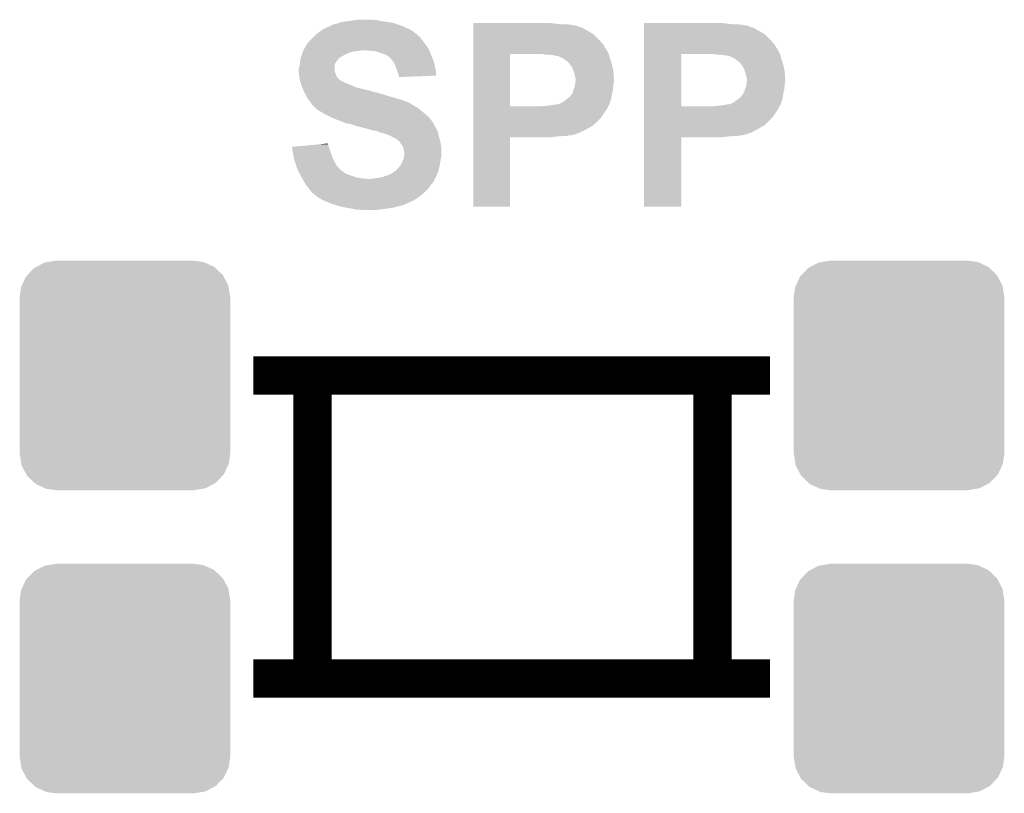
# Model space of a CAD drawing. Extents: x -1.3 to 24.2, y -3.9 to 53.4.
# Tile 29 of 51: x 8.8 to 14, y 25.9 to 30. Entities that reach past the tile are written whole.
import ezdxf

# ---------------------------------------------------------------- set-up
doc = ezdxf.new("R2010")
doc.units = 0
doc.layers.get('0').update_dxf_attribs({"linetype": 'CONTINUOUS'})
doc.layers.add('SKOLL-I_CLICK_V101_GTO', color=11, linetype='CONTINUOUS')
doc.layers.add('SKOLL-I_CLICK_V101_GTS', color=8, linetype='CONTINUOUS')

# ---------------------------------------------------------------- blocks, each defined once
blk = doc.blocks.new('CUSTOM_113')
for points in [[(-0.482522, 0.57028), (-0.47121, 0.576274), (0.480504, 0.57028), (0.474182, 0.576274)], [(-0.47121, 0.576274), (-0.427362, 0.599506), (0.474182, 0.576274), (0.424052, 0.599506)], [(-0.427362, 0.599506), (-0.408956, 0.602522), (0.424052, 0.599506), (0.417544, 0.602522)], [(-0.408956, 0.602522), (-0.36576, 0.6096), (0.417544, 0.602522), (0.36576, 0.6096)], [(-0.547174, 0.478162), (-0.525474, 0.524982), (0.548706, 0.478162), (0.5239, 0.524982)], [(-0.525474, 0.524982), (-0.517566, 0.533322), (0.5239, 0.524982), (0.51948, 0.533322)], [(-0.517566, 0.533322), (-0.482522, 0.57028), (0.51948, 0.533322), (0.480504, 0.57028)], [(-0.551722, 0.468344), (-0.547174, 0.478162), (0.550316, 0.468344), (0.548706, 0.478162)], [(-0.5588, 0.41656), (-0.551722, 0.468344), (0.5588, 0.41656), (0.550316, 0.468344)], [(-0.5588, -0.41656), (-0.5588, 0.41656), (0.5588, -0.41656), (0.5588, 0.41656)], [(-0.550314, -0.468344), (-0.5588, -0.41656), (0.551722, -0.468344), (0.5588, -0.41656)], [(-0.548706, -0.478162), (-0.550314, -0.468344), (0.547172, -0.478162), (0.551722, -0.468344)], [(-0.523898, -0.524982), (-0.548706, -0.478162), (0.525474, -0.524982), (0.547172, -0.478162)], [(-0.51948, -0.533322), (-0.523898, -0.524982), (0.517564, -0.533322), (0.525474, -0.524982)], [(-0.480502, -0.57028), (-0.51948, -0.533322), (0.482522, -0.57028), (0.517564, -0.533322)], [(-0.474182, -0.576274), (-0.480502, -0.57028), (0.471208, -0.576274), (0.482522, -0.57028)], [(-0.42405, -0.599506), (-0.474182, -0.576274), (0.427362, -0.599506), (0.471208, -0.576274)], [(-0.417544, -0.602522), (-0.42405, -0.599506), (0.408954, -0.602522), (0.427362, -0.599506)], [(-0.36576, -0.6096), (-0.417544, -0.602522), (0.36576, -0.6096), (0.408954, -0.602522)]]:
    blk.add_solid(points)

msp = doc.modelspace()

# ---------------------------------------------------------------- linework, layer by layer
at = {"layer": 'SKOLL-I_CLICK_V101_GTO', "const_width": 0.2032}
for points in [[(10.05586, 28.13558), (12.79906, 28.13558)], [(10.37082, 26.52522), (10.37082, 28.13558)], [(12.49426, 26.52522), (12.49426, 28.13558)], [(10.05586, 26.52522), (12.79906, 26.52522)]]:
    msp.add_lwpolyline(points, dxfattribs=at)
at = {"layer": 'SKOLL-I_CLICK_V101_GTO'}
for points in [[(10.490202, 30.00248), (10.502902, 30.005022), (10.816166, 30.00248), (10.809386, 30.005022)], [(10.502902, 30.005022), (10.509244, 30.007558), (10.809386, 30.005022), (10.802622, 30.007558)], [(10.509244, 30.007558), (10.515602, 30.0101), (10.802622, 30.007558), (10.787374, 30.0101)], [(10.515602, 30.0101), (10.54354, 30.01518), (10.787374, 30.0101), (10.7569, 30.01518)], [(10.54354, 30.01518), (10.56005, 30.01772), (10.7569, 30.01518), (10.734042, 30.01772)], [(10.56005, 30.01772), (10.57656, 30.02026), (10.734042, 30.01772), (10.725154, 30.02026)], [(10.57656, 30.02026), (10.59434, 30.0228), (10.725154, 30.02026), (10.716264, 30.0228)], [(10.59434, 30.0228), (10.612122, 30.02534), (10.698482, 30.0228), (10.683238, 30.02534)], [(11.22428, 30.00248), (11.224282, 30.00756), (11.67384, 30.00248), (11.63574, 30.00756)], [(12.13106, 30.00248), (12.131062, 30.00756), (12.58316, 30.00248), (12.54506, 30.00756)], [(10.386062, 29.94406), (10.405654, 29.9593), (10.929616, 29.94406), (10.9093, 29.9593)], [(10.405654, 29.9593), (10.40892, 29.96184), (10.9093, 29.9593), (10.905744, 29.96184)], [(10.40892, 29.96184), (10.424156, 29.971998), (10.905744, 29.96184), (10.891522, 29.971998)], [(10.424156, 29.971998), (10.43178, 29.97708), (10.891522, 29.971998), (10.880088, 29.97708)], [(10.43178, 29.97708), (10.459724, 29.98978), (10.880088, 29.97708), (10.851514, 29.98978)], [(10.459724, 29.98978), (10.462266, 29.989786), (10.851514, 29.98978), (10.8515, 29.989786)], [(10.462266, 29.989786), (10.4648, 29.99232), (10.8515, 29.989786), (10.845798, 29.99232)], [(10.4648, 29.99232), (10.464804, 29.992322), (10.845798, 29.99232), (10.845794, 29.992322)], [(10.464804, 29.992322), (10.474962, 29.9974), (10.845794, 29.992322), (10.83056, 29.9974)], [(10.474962, 29.9974), (10.482582, 29.99994), (10.83056, 29.9974), (10.82294, 29.99994)], [(10.482582, 29.99994), (10.490202, 30.00248), (10.82294, 29.99994), (10.816166, 30.00248)], [(11.22428, 29.99994), (11.22428, 30.00248), (11.714478, 29.99994), (11.67384, 30.00248)], [(11.22428, 29.9974), (11.22428, 29.99994), (11.7475, 29.9974), (11.72972, 29.99994)], [(11.22428, 29.99486), (11.22428, 29.9974), (11.76274, 29.99486), (11.7475, 29.9974)], [(11.22428, 29.99232), (11.22428, 29.99486), (11.772902, 29.99232), (11.76274, 29.99486)], [(11.22428, 29.992314), (11.22428, 29.99232), (11.775446, 29.992314), (11.772902, 29.99232)], [(11.22428, 29.98978), (11.22428, 29.992314), (11.777986, 29.98978), (11.775446, 29.992314)], [(11.22428, 29.989778), (11.22428, 29.98978), (11.780522, 29.989778), (11.777986, 29.98978)], [(11.22428, 29.98216), (11.22428, 29.989778), (11.803382, 29.98216), (11.780522, 29.989778)], [(11.22428, 29.972), (11.22428, 29.98216), (11.82116, 29.972), (11.803382, 29.98216)], [(11.22428, 29.9593), (11.22428, 29.972), (11.84402, 29.9593), (11.82116, 29.972)], [(11.22428, 29.944058), (11.22428, 29.9593), (11.866882, 29.944058), (11.84402, 29.9593)], [(12.13106, 29.99994), (12.13106, 30.00248), (12.623798, 29.99994), (12.58316, 30.00248)], [(12.13106, 29.9974), (12.13106, 29.99994), (12.656818, 29.9974), (12.63904, 29.99994)], [(12.13106, 29.992318), (12.13106, 29.9974), (12.682222, 29.992318), (12.656818, 29.9974)], [(12.13106, 29.98978), (12.13106, 29.992318), (12.687304, 29.98978), (12.682222, 29.992318)], [(12.13106, 29.989778), (12.13106, 29.98978), (12.689844, 29.989778), (12.687304, 29.98978)], [(12.13106, 29.987238), (12.13106, 29.989778), (12.694922, 29.987238), (12.689844, 29.989778)], [(12.13106, 29.98216), (12.13106, 29.987238), (12.712702, 29.98216), (12.694922, 29.987238)], [(12.13106, 29.972), (12.13106, 29.98216), (12.73048, 29.972), (12.712702, 29.98216)], [(12.13106, 29.9593), (12.13106, 29.972), (12.75334, 29.9593), (12.73048, 29.972)], [(12.13106, 29.944058), (12.13106, 29.9593), (12.776202, 29.944058), (12.75334, 29.9593)], [(10.340346, 29.895806), (10.345418, 29.90088), (10.96924, 29.895806), (10.96518, 29.90088)], [(10.345418, 29.90088), (10.34796, 29.903422), (10.96518, 29.90088), (10.963274, 29.903422)], [(10.34796, 29.903422), (10.355582, 29.91358), (10.963274, 29.903422), (10.955656, 29.91358)], [(10.355582, 29.91358), (10.37336, 29.931358), (10.955656, 29.91358), (10.94232, 29.931358)], [(10.37336, 29.931358), (10.37844, 29.936438), (10.94232, 29.931358), (10.93724, 29.936438)], [(10.37844, 29.936438), (10.38098, 29.938978), (10.93724, 29.936438), (10.932166, 29.938978)], [(10.38098, 29.938978), (10.386056, 29.944054), (10.932166, 29.938978), (10.929622, 29.944054)], [(10.386056, 29.944054), (10.386062, 29.94406), (10.929622, 29.944054), (10.929616, 29.94406)], [(11.224278, 29.8958), (11.22428, 29.9212), (11.9126, 29.8958), (11.88974, 29.9212)], [(11.22428, 29.9212), (11.22428, 29.944058), (11.88974, 29.9212), (11.866882, 29.944058)], [(12.131058, 29.8958), (12.13106, 29.9212), (12.82192, 29.8958), (12.79906, 29.9212)], [(12.13106, 29.9212), (12.13106, 29.944058), (12.79906, 29.9212), (12.776202, 29.944058)], [(10.31697, 29.84754), (10.320018, 29.855158), (10.55878, 29.84754), (10.581638, 29.855158)], [(10.320018, 29.855158), (10.32205, 29.86024), (10.581638, 29.855158), (10.62228, 29.86024)], [(10.32205, 29.86024), (10.323066, 29.86278), (10.62228, 29.86024), (10.637518, 29.86278)], [(10.323066, 29.86278), (10.3251, 29.867862), (10.99058, 29.86278), (10.98804, 29.867862)], [(10.3251, 29.867862), (10.328144, 29.872938), (10.98804, 29.867862), (10.9855, 29.872938)], [(10.328144, 29.872938), (10.337288, 29.88818), (10.9855, 29.872938), (10.97534, 29.88818)], [(10.337288, 29.88818), (10.34034, 29.893264), (10.97534, 29.88818), (10.971274, 29.893264)], [(10.34034, 29.893264), (10.340346, 29.895806), (10.971274, 29.893264), (10.96924, 29.895806)], [(10.6807, 29.86024), (10.650222, 29.86278), (10.99185, 29.86024), (10.99058, 29.86278)], [(10.706098, 29.8577), (10.6807, 29.86024), (10.99312, 29.8577), (10.99185, 29.86024)], [(10.72642, 29.85008), (10.706098, 29.8577), (10.995978, 29.85008), (10.99312, 29.8577)], [(10.7442, 29.845002), (10.72642, 29.85008), (10.997882, 29.845002), (10.995978, 29.85008)], [(11.224278, 29.893256), (11.224278, 29.8958), (11.915142, 29.893256), (11.9126, 29.8958)], [(11.224278, 29.883098), (11.224278, 29.893256), (11.920222, 29.883098), (11.915142, 29.893256)], [(11.224278, 29.867858), (11.224278, 29.883098), (11.93038, 29.867858), (11.920222, 29.883098)], [(11.224278, 29.857702), (11.224278, 29.867858), (11.93546, 29.857702), (11.93038, 29.867858)], [(11.224278, 29.845), (11.224278, 29.857702), (11.943082, 29.845), (11.93546, 29.857702)], [(12.131058, 29.893256), (12.131058, 29.8958), (12.824462, 29.893256), (12.82192, 29.8958)], [(12.131058, 29.883098), (12.131058, 29.893256), (12.829542, 29.883098), (12.824462, 29.893256)], [(12.131058, 29.867858), (12.131058, 29.883098), (12.8397, 29.867858), (12.829542, 29.883098)], [(12.131058, 29.857702), (12.131058, 29.867858), (12.84478, 29.857702), (12.8397, 29.867858)], [(12.131058, 29.845), (12.131058, 29.857702), (12.852402, 29.845), (12.84478, 29.857702)], [(10.304052, 29.791658), (10.30478, 29.79674), (10.490198, 29.791658), (10.494008, 29.79674)], [(10.30478, 29.79674), (10.305344, 29.80182), (10.494008, 29.79674), (10.49782, 29.80182)], [(10.305344, 29.80182), (10.307038, 29.81706), (10.49782, 29.80182), (10.50798, 29.81706)], [(10.307038, 29.81706), (10.307322, 29.819602), (10.50798, 29.81706), (10.510522, 29.819602)], [(10.307322, 29.819602), (10.309012, 29.824674), (10.510522, 29.819602), (10.515594, 29.824674)], [(10.309012, 29.824674), (10.309014, 29.82468), (10.515594, 29.824674), (10.518136, 29.82468)], [(10.309014, 29.82468), (10.313246, 29.83738), (10.518136, 29.82468), (10.538462, 29.83738)], [(10.313246, 29.83738), (10.31494, 29.84246), (10.538462, 29.83738), (10.54862, 29.84246)], [(10.31494, 29.84246), (10.31697, 29.84754), (10.54862, 29.84246), (10.55878, 29.84754)], [(10.7569, 29.83992), (10.7442, 29.845002), (10.999788, 29.83992), (10.997882, 29.845002)], [(10.76198, 29.83738), (10.7569, 29.83992), (11.00074, 29.83738), (10.999788, 29.83992)], [(10.767056, 29.834842), (10.76198, 29.83738), (11.001828, 29.834842), (11.00074, 29.83738)], [(10.772134, 29.829766), (10.767056, 29.834842), (11.004004, 29.829766), (11.001828, 29.834842)], [(10.774674, 29.82976), (10.772134, 29.829766), (11.004006, 29.82976), (11.004004, 29.829766)], [(10.78484, 29.8196), (10.774674, 29.82976), (11.00836, 29.8196), (11.004006, 29.82976)], [(10.789918, 29.814522), (10.78484, 29.8196), (11.010266, 29.814522), (11.00836, 29.8196)], [(10.800806, 29.799278), (10.789918, 29.814522), (11.01598, 29.799278), (11.010266, 29.814522)], [(10.802618, 29.79674), (10.800806, 29.799278), (11.016544, 29.79674), (11.01598, 29.799278)], [(10.81024, 29.7815), (10.802618, 29.79674), (11.019932, 29.7815), (11.016544, 29.79674)], [(11.224272, 29.565622), (11.224278, 29.84244), (11.41984, 29.565622), (11.419842, 29.84244)], [(11.224278, 29.84246), (11.224278, 29.845), (11.943776, 29.84246), (11.943082, 29.845)], [(11.224278, 29.84244), (11.224278, 29.84246), (11.419842, 29.84244), (11.56716, 29.84246)], [(11.605262, 29.83992), (11.592562, 29.84246), (11.944468, 29.83992), (11.943776, 29.84246)], [(11.638282, 29.83738), (11.625582, 29.83992), (11.94516, 29.83738), (11.944468, 29.83992)], [(11.648444, 29.837378), (11.638282, 29.83738), (11.945162, 29.837378), (11.94516, 29.83738)], [(11.653524, 29.83484), (11.648444, 29.837378), (11.945854, 29.83484), (11.945162, 29.837378)], [(11.673842, 29.832298), (11.65606, 29.83484), (11.946546, 29.832298), (11.945854, 29.83484)], [(11.68908, 29.82468), (11.673842, 29.832298), (11.948624, 29.82468), (11.946546, 29.832298)], [(11.70178, 29.819598), (11.68908, 29.82468), (11.950008, 29.819598), (11.948624, 29.82468)], [(11.704954, 29.81706), (11.70178, 29.819598), (11.9507, 29.81706), (11.950008, 29.819598)], [(11.71448, 29.80944), (11.704954, 29.81706), (11.95324, 29.80944), (11.9507, 29.81706)], [(11.722102, 29.804358), (11.71448, 29.80944), (11.954934, 29.804358), (11.95324, 29.80944)], [(11.734802, 29.791658), (11.722102, 29.804358), (11.959168, 29.791658), (11.954934, 29.804358)], [(12.131052, 29.565622), (12.131058, 29.84244), (12.32916, 29.565622), (12.329162, 29.84244)], [(12.131058, 29.84246), (12.131058, 29.845), (12.853096, 29.84246), (12.852402, 29.845)], [(12.131058, 29.84244), (12.131058, 29.84246), (12.329162, 29.84244), (12.47648, 29.84246)], [(12.514582, 29.83992), (12.501882, 29.84246), (12.853788, 29.83992), (12.853096, 29.84246)], [(12.547602, 29.83738), (12.534902, 29.83992), (12.85448, 29.83738), (12.853788, 29.83992)], [(12.557764, 29.837378), (12.547602, 29.83738), (12.854482, 29.837378), (12.85448, 29.83738)], [(12.562844, 29.83484), (12.557764, 29.837378), (12.855174, 29.83484), (12.854482, 29.837378)], [(12.583162, 29.832298), (12.56538, 29.83484), (12.855866, 29.832298), (12.855174, 29.83484)], [(12.5984, 29.82468), (12.583162, 29.832298), (12.857944, 29.82468), (12.855866, 29.832298)], [(12.6111, 29.819598), (12.5984, 29.82468), (12.859328, 29.819598), (12.857944, 29.82468)], [(12.614274, 29.81706), (12.6111, 29.819598), (12.86002, 29.81706), (12.859328, 29.819598)], [(12.6238, 29.80944), (12.614274, 29.81706), (12.86256, 29.80944), (12.86002, 29.81706)], [(12.631422, 29.804358), (12.6238, 29.80944), (12.864254, 29.804358), (12.86256, 29.80944)], [(12.644122, 29.791658), (12.631422, 29.804358), (12.868488, 29.791658), (12.864254, 29.804358)], [(10.29716, 29.753562), (10.297162, 29.766264), (10.487662, 29.753562), (10.487662, 29.766264)], [(10.297162, 29.753558), (10.29716, 29.753562), (10.487662, 29.753558), (10.487662, 29.753562)], [(10.297162, 29.766264), (10.302236, 29.778958), (10.487662, 29.766264), (10.48766, 29.778958)], [(10.298008, 29.74594), (10.297162, 29.753558), (10.4902, 29.74594), (10.487662, 29.753558)], [(10.299136, 29.735778), (10.298008, 29.74594), (10.495282, 29.735778), (10.4902, 29.74594)], [(10.302236, 29.778958), (10.30224, 29.778964), (10.48766, 29.778958), (10.48766, 29.778964)], [(10.30224, 29.778964), (10.304052, 29.791658), (10.48766, 29.778964), (10.490198, 29.791658)], [(10.81786, 29.76118), (10.81024, 29.7815), (11.024448, 29.76118), (11.019932, 29.7815)], [(10.820402, 29.753558), (10.81786, 29.76118), (11.02614, 29.753558), (11.024448, 29.76118)], [(10.82294, 29.745938), (10.820402, 29.753558), (11.026132, 29.745938), (11.02614, 29.753558)], [(10.82802, 29.73324), (10.82294, 29.745938), (11.026122, 29.73324), (11.026132, 29.745938)], [(11.738866, 29.786578), (11.734802, 29.791658), (11.96086, 29.786578), (11.959168, 29.791658)], [(11.744962, 29.778958), (11.738866, 29.786578), (11.962386, 29.778958), (11.96086, 29.786578)], [(11.75258, 29.763718), (11.744962, 29.778958), (11.965434, 29.763718), (11.962386, 29.778958)], [(11.75766, 29.74848), (11.75258, 29.763718), (11.96848, 29.74848), (11.965434, 29.763718)], [(11.76274, 29.733238), (11.75766, 29.74848), (11.969434, 29.733238), (11.96848, 29.74848)], [(12.648186, 29.786578), (12.644122, 29.791658), (12.87018, 29.786578), (12.868488, 29.791658)], [(12.654282, 29.778958), (12.648186, 29.786578), (12.871706, 29.778958), (12.87018, 29.786578)], [(12.6619, 29.763718), (12.654282, 29.778958), (12.874754, 29.763718), (12.871706, 29.778958)], [(12.66698, 29.74848), (12.6619, 29.763718), (12.8778, 29.74848), (12.874754, 29.763718)], [(12.67206, 29.733238), (12.66698, 29.74848), (12.878754, 29.733238), (12.8778, 29.74848)], [(10.2997, 29.7307), (10.299136, 29.735778), (10.496552, 29.7307), (10.495282, 29.735778)], [(10.300336, 29.725616), (10.2997, 29.7307), (10.497822, 29.725616), (10.496552, 29.7307)], [(10.301606, 29.71546), (10.300336, 29.725616), (10.505442, 29.71546), (10.497822, 29.725616)], [(10.30224, 29.710382), (10.301606, 29.71546), (10.51052, 29.710382), (10.505442, 29.71546)], [(10.303692, 29.7053), (10.30224, 29.710382), (10.5156, 29.7053), (10.51052, 29.710382)], [(10.305144, 29.70022), (10.303692, 29.7053), (10.523222, 29.70022), (10.5156, 29.7053)], [(10.30587, 29.69768), (10.305144, 29.70022), (10.528302, 29.69768), (10.523222, 29.70022)], [(10.306596, 29.695136), (10.30587, 29.69768), (10.535922, 29.695136), (10.528302, 29.69768)], [(10.308046, 29.690058), (10.306596, 29.695136), (10.541006, 29.690058), (10.535922, 29.695136)], [(10.829714, 29.72816), (10.82802, 29.73324), (11.026118, 29.72816), (11.026122, 29.73324)], [(10.830558, 29.725622), (10.829714, 29.72816), (10.960794, 29.725622), (11.026118, 29.72816)], [(10.83056, 29.720562), (10.830558, 29.725622), (10.83056, 29.720562), (10.960794, 29.725622)], [(11.765282, 29.72054), (11.76274, 29.733238), (11.970228, 29.72054), (11.969434, 29.733238)], [(11.76528, 29.687518), (11.766126, 29.692598), (11.969326, 29.687518), (11.971018, 29.692598)], [(11.76782, 29.712916), (11.765282, 29.72054), (11.970704, 29.712916), (11.970228, 29.72054)], [(11.766126, 29.692598), (11.76782, 29.702758), (11.971018, 29.692598), (11.971018, 29.702758)], [(11.76782, 29.707842), (11.76782, 29.712916), (11.97102, 29.707842), (11.970704, 29.712916)], [(11.76782, 29.702758), (11.76782, 29.707842), (11.971018, 29.702758), (11.97102, 29.707842)], [(12.674602, 29.72054), (12.67206, 29.733238), (12.879548, 29.72054), (12.878754, 29.733238)], [(12.6746, 29.687518), (12.675446, 29.692598), (12.878646, 29.687518), (12.880338, 29.692598)], [(12.67714, 29.712916), (12.674602, 29.72054), (12.880024, 29.712916), (12.879548, 29.72054)], [(12.675446, 29.692598), (12.67714, 29.702758), (12.880338, 29.692598), (12.880338, 29.702758)], [(12.67714, 29.707842), (12.67714, 29.712916), (12.88034, 29.707842), (12.880024, 29.712916)], [(12.67714, 29.702758), (12.67714, 29.707842), (12.880338, 29.702758), (12.88034, 29.707842)], [(10.308772, 29.687518), (10.308046, 29.690058), (10.551162, 29.687518), (10.541006, 29.690058)], [(10.311674, 29.67736), (10.308772, 29.687518), (10.57656, 29.67736), (10.551162, 29.687518)], [(10.312398, 29.67482), (10.311674, 29.67736), (10.581642, 29.67482), (10.57656, 29.67736)], [(10.314576, 29.66974), (10.312398, 29.67482), (10.591802, 29.66974), (10.581642, 29.67482)], [(10.316752, 29.664662), (10.314576, 29.66974), (10.60704, 29.664662), (10.591802, 29.66974)], [(10.321108, 29.6545), (10.316752, 29.664662), (10.64768, 29.6545), (10.60704, 29.664662)], [(10.323286, 29.64942), (10.321108, 29.6545), (10.670538, 29.64942), (10.64768, 29.6545)], [(10.326552, 29.6418), (10.323286, 29.64942), (10.69594, 29.6418), (10.670538, 29.64942)], [(10.32764, 29.63926), (10.326552, 29.6418), (10.703564, 29.63926), (10.69594, 29.6418)], [(10.32764, 29.639258), (10.32764, 29.63926), (10.70865, 29.639258), (10.708642, 29.63926)], [(10.329026, 29.636718), (10.32764, 29.639258), (10.718802, 29.636718), (10.70865, 29.639258)], [(11.750032, 29.63164), (11.75258, 29.639262), (11.96086, 29.63164), (11.962552, 29.639262)], [(11.75258, 29.639262), (11.75512, 29.649418), (11.962552, 29.639262), (11.96481, 29.649418)], [(11.75512, 29.649418), (11.757152, 29.654502), (11.96481, 29.649418), (11.96594, 29.654502)], [(11.757152, 29.654502), (11.765278, 29.674816), (11.96594, 29.654502), (11.968478, 29.674816)], [(11.765278, 29.684976), (11.76528, 29.687518), (11.96848, 29.684976), (11.969326, 29.687518)], [(11.765278, 29.67482), (11.765278, 29.684976), (11.96848, 29.67482), (11.96848, 29.684976)], [(11.765278, 29.674816), (11.765278, 29.67482), (11.968478, 29.674816), (11.96848, 29.67482)], [(12.656818, 29.63164), (12.661898, 29.639256), (12.87018, 29.63164), (12.871872, 29.639256)], [(12.661898, 29.639256), (12.66444, 29.649418), (12.871872, 29.639256), (12.87413, 29.649418)], [(12.66444, 29.649418), (12.666472, 29.654502), (12.87413, 29.649418), (12.87526, 29.654502)], [(12.666472, 29.654502), (12.674598, 29.674816), (12.87526, 29.654502), (12.877798, 29.674816)], [(12.674598, 29.684976), (12.6746, 29.687518), (12.8778, 29.684976), (12.878646, 29.687518)], [(12.674598, 29.67482), (12.674598, 29.684976), (12.8778, 29.67482), (12.8778, 29.684976)], [(12.674598, 29.674816), (12.674598, 29.67482), (12.877798, 29.674816), (12.8778, 29.67482)], [(10.331796, 29.63164), (10.329026, 29.636718), (10.731502, 29.63164), (10.718802, 29.636718)], [(10.333184, 29.629098), (10.331796, 29.63164), (10.7442, 29.629098), (10.731502, 29.63164)], [(10.335954, 29.62402), (10.333184, 29.629098), (10.75944, 29.62402), (10.7442, 29.629098)], [(10.338724, 29.61894), (10.335954, 29.62402), (10.77722, 29.61894), (10.75944, 29.62402)], [(10.34288, 29.61132), (10.338724, 29.61894), (10.801986, 29.61132), (10.77722, 29.61894)], [(10.344404, 29.60878), (10.34288, 29.61132), (10.81024, 29.60878), (10.801986, 29.61132)], [(10.350498, 29.598622), (10.344404, 29.60878), (10.8458, 29.598622), (10.81024, 29.60878)], [(10.360026, 29.58592), (10.350498, 29.598622), (10.87882, 29.58592), (10.8458, 29.598622)], [(11.689076, 29.58084), (11.70432, 29.591), (11.948922, 29.58084), (11.95197, 29.591)], [(11.70432, 29.591), (11.72125, 29.603698), (11.95197, 29.591), (11.95578, 29.603698)], [(11.72125, 29.603698), (11.72464, 29.60624), (11.95578, 29.603698), (11.956242, 29.60624)], [(11.72464, 29.60624), (11.737338, 29.616398), (11.956242, 29.60624), (11.958088, 29.616398)], [(11.737338, 29.616398), (11.744956, 29.626554), (11.958088, 29.616398), (11.959934, 29.626554)], [(11.744956, 29.626554), (11.74496, 29.629086), (11.959934, 29.626554), (11.960394, 29.629086)], [(11.74496, 29.629086), (11.750032, 29.631638), (11.960394, 29.629086), (11.960858, 29.631638)], [(11.750032, 29.631638), (11.750032, 29.63164), (11.960858, 29.631638), (11.96086, 29.63164)], [(12.598396, 29.58084), (12.61364, 29.591), (12.858242, 29.58084), (12.86129, 29.591)], [(12.61364, 29.591), (12.63057, 29.603698), (12.86129, 29.591), (12.8651, 29.603698)], [(12.63057, 29.603698), (12.63396, 29.60624), (12.8651, 29.603698), (12.865562, 29.60624)], [(12.63396, 29.60624), (12.646658, 29.616398), (12.865562, 29.60624), (12.867408, 29.616398)], [(12.646658, 29.616398), (12.654276, 29.626554), (12.867408, 29.616398), (12.869254, 29.626554)], [(12.654276, 29.626554), (12.65428, 29.629094), (12.869254, 29.626554), (12.869716, 29.629094)], [(12.65428, 29.629094), (12.656818, 29.631638), (12.869716, 29.629094), (12.870178, 29.631638)], [(12.656818, 29.631638), (12.656818, 29.63164), (12.870178, 29.631638), (12.87018, 29.63164)], [(10.365742, 29.5783), (10.360026, 29.58592), (10.894058, 29.5783), (10.87882, 29.58592)], [(10.371458, 29.57068), (10.365742, 29.5783), (10.906764, 29.57068), (10.894058, 29.5783)], [(10.371474, 29.570658), (10.371458, 29.57068), (10.9093, 29.570658), (10.906764, 29.57068)], [(10.37336, 29.568142), (10.371474, 29.570658), (10.909314, 29.568142), (10.9093, 29.570658)], [(10.373368, 29.568134), (10.37336, 29.568142), (10.909314, 29.568134), (10.909314, 29.568142)], [(10.37844, 29.563062), (10.373368, 29.568134), (10.919456, 29.563062), (10.909314, 29.568134)], [(10.378444, 29.56306), (10.37844, 29.563062), (10.919458, 29.56306), (10.919456, 29.563062)], [(10.383514, 29.560522), (10.378444, 29.56306), (10.92369, 29.560522), (10.919458, 29.56306)], [(10.386058, 29.555444), (10.383514, 29.560522), (10.932154, 29.555444), (10.92369, 29.560522)], [(10.386064, 29.55544), (10.386058, 29.555444), (10.93216, 29.55544), (10.932154, 29.555444)], [(10.398762, 29.54528), (10.386064, 29.55544), (10.944352, 29.54528), (10.93216, 29.55544)], [(10.416542, 29.535118), (10.398762, 29.54528), (10.956548, 29.535118), (10.944352, 29.54528)], [(10.42416, 29.53004), (10.416542, 29.535118), (10.96264, 29.53004), (10.956548, 29.535118)], [(11.22427, 29.555434), (11.224272, 29.5656), (11.93546, 29.555434), (11.941106, 29.5656)], [(11.22427, 29.552894), (11.22427, 29.555434), (11.935456, 29.552894), (11.93546, 29.555434)], [(11.22427, 29.54528), (11.22427, 29.552894), (11.93038, 29.54528), (11.935456, 29.552894)], [(11.22427, 29.53512), (11.22427, 29.54528), (11.92276, 29.53512), (11.93038, 29.54528)], [(11.22427, 29.504638), (11.22427, 29.53512), (11.902438, 29.504638), (11.92276, 29.53512)], [(11.224272, 29.5656), (11.224272, 29.565622), (11.590022, 29.5656), (11.41984, 29.565622)], [(11.590022, 29.5656), (11.640818, 29.57068), (11.941106, 29.5656), (11.943928, 29.57068)], [(11.640818, 29.57068), (11.663678, 29.57576), (11.943928, 29.57068), (11.94675, 29.57576)], [(11.673836, 29.57576), (11.68145, 29.578298), (11.94675, 29.57576), (11.94816, 29.578298)], [(11.68145, 29.578298), (11.681456, 29.5783), (11.94816, 29.578298), (11.94816, 29.5783)], [(11.681456, 29.5783), (11.683994, 29.580834), (11.94816, 29.5783), (11.94892, 29.580834)], [(11.683994, 29.580834), (11.689076, 29.58084), (11.94892, 29.580834), (11.948922, 29.58084)], [(12.13105, 29.555434), (12.131052, 29.5656), (12.84478, 29.555434), (12.850426, 29.5656)], [(12.13105, 29.552894), (12.13105, 29.555434), (12.844776, 29.552894), (12.84478, 29.555434)], [(12.13105, 29.54528), (12.13105, 29.552894), (12.8397, 29.54528), (12.844776, 29.552894)], [(12.13105, 29.53512), (12.13105, 29.54528), (12.83208, 29.53512), (12.8397, 29.54528)], [(12.13105, 29.504638), (12.13105, 29.53512), (12.811758, 29.504638), (12.83208, 29.53512)], [(12.131052, 29.5656), (12.131052, 29.565622), (12.499342, 29.5656), (12.32916, 29.565622)], [(12.499342, 29.5656), (12.550138, 29.57068), (12.850426, 29.5656), (12.853248, 29.57068)], [(12.550138, 29.57068), (12.572998, 29.57576), (12.853248, 29.57068), (12.85607, 29.57576)], [(12.583156, 29.57576), (12.59077, 29.578298), (12.85607, 29.57576), (12.85748, 29.578298)], [(12.59077, 29.578298), (12.590776, 29.5783), (12.85748, 29.578298), (12.85748, 29.5783)], [(12.590776, 29.5783), (12.593314, 29.580834), (12.85748, 29.5783), (12.85824, 29.580834)], [(12.593314, 29.580834), (12.598396, 29.58084), (12.85824, 29.580834), (12.858242, 29.58084)], [(10.431778, 29.524962), (10.42416, 29.53004), (10.968444, 29.524962), (10.96264, 29.53004)], [(10.44956, 29.51734), (10.431778, 29.524962), (10.977156, 29.51734), (10.968444, 29.524962)], [(10.45972, 29.51226), (10.44956, 29.51734), (10.982962, 29.51226), (10.977156, 29.51734)], [(10.48512, 29.49956), (10.45972, 29.51226), (10.994076, 29.49956), (10.982962, 29.51226)], [(10.506452, 29.491942), (10.48512, 29.49956), (11.00074, 29.491942), (10.994076, 29.49956)], [(10.52068, 29.48686), (10.506452, 29.491942), (11.004552, 29.48686), (11.00074, 29.491942)], [(10.538462, 29.47924), (10.52068, 29.48686), (11.010264, 29.47924), (11.004552, 29.48686)], [(11.224268, 29.47416), (11.22427, 29.504638), (11.87196, 29.47416), (11.902438, 29.504638)], [(12.131048, 29.47416), (12.13105, 29.504638), (12.78128, 29.47416), (12.811758, 29.504638)], [(10.553698, 29.474162), (10.538462, 29.47924), (11.014072, 29.474162), (11.010264, 29.47924)], [(10.571476, 29.47162), (10.553698, 29.474162), (11.015978, 29.47162), (11.014072, 29.474162)], [(10.571488, 29.471616), (10.571476, 29.47162), (11.01598, 29.471616), (11.015978, 29.47162)], [(10.58418, 29.46654), (10.571488, 29.471616), (11.015984, 29.46654), (11.01598, 29.471616)], [(10.5842, 29.466534), (10.58418, 29.46654), (11.015984, 29.466534), (11.015984, 29.46654)], [(10.591802, 29.464), (10.5842, 29.466534), (11.017674, 29.464), (11.015984, 29.466534)], [(10.601958, 29.461462), (10.591802, 29.464), (11.019368, 29.461462), (11.017674, 29.464)], [(10.607036, 29.458922), (10.601958, 29.461462), (11.02106, 29.458922), (11.019368, 29.461462)], [(10.609578, 29.45892), (10.607036, 29.458922), (11.021062, 29.45892), (11.02106, 29.458922)], [(10.65022, 29.44876), (10.609578, 29.45892), (11.027156, 29.44876), (11.021062, 29.45892)], [(10.659118, 29.446218), (10.65022, 29.44876), (11.02868, 29.446218), (11.027156, 29.44876)], [(10.685778, 29.4386), (10.659118, 29.446218), (11.031946, 29.4386), (11.02868, 29.446218)], [(10.70102, 29.43606), (10.685778, 29.4386), (11.033034, 29.43606), (11.031946, 29.4386)], [(10.713718, 29.43352), (10.70102, 29.43606), (11.034122, 29.43352), (11.033034, 29.43606)], [(10.723878, 29.42844), (10.713718, 29.43352), (11.0363, 29.42844), (11.034122, 29.43352)], [(11.224268, 29.45892), (11.224268, 29.47416), (11.854174, 29.45892), (11.87196, 29.47416)], [(11.224268, 29.458914), (11.224268, 29.45892), (11.849094, 29.458914), (11.854174, 29.45892)], [(11.224268, 29.453838), (11.224268, 29.458914), (11.844016, 29.453838), (11.849094, 29.458914)], [(11.224268, 29.44876), (11.224268, 29.453838), (11.833862, 29.44876), (11.844016, 29.453838)], [(11.224268, 29.44114), (11.224268, 29.44876), (11.82116, 29.44114), (11.833862, 29.44876)], [(11.224268, 29.4259), (11.224268, 29.44114), (11.79068, 29.4259), (11.82116, 29.44114)], [(12.131048, 29.45892), (12.131048, 29.47416), (12.763494, 29.45892), (12.78128, 29.47416)], [(12.131048, 29.458914), (12.131048, 29.45892), (12.758414, 29.458914), (12.763494, 29.45892)], [(12.131048, 29.453838), (12.131048, 29.458914), (12.753336, 29.453838), (12.758414, 29.458914)], [(12.131048, 29.44876), (12.131048, 29.453838), (12.743182, 29.44876), (12.753336, 29.453838)], [(12.131048, 29.44114), (12.131048, 29.44876), (12.73048, 29.44114), (12.743182, 29.44876)], [(12.131048, 29.4259), (12.131048, 29.44114), (12.7, 29.4259), (12.73048, 29.44114)], [(10.723886, 29.428438), (10.723878, 29.42844), (11.0363, 29.428438), (11.0363, 29.42844)], [(10.73404, 29.425898), (10.723886, 29.428438), (11.036866, 29.425898), (11.0363, 29.428438)], [(10.749282, 29.42082), (10.73404, 29.425898), (11.037994, 29.42082), (11.036866, 29.425898)], [(10.759438, 29.418282), (10.749282, 29.42082), (11.038558, 29.418282), (11.037994, 29.42082)], [(10.764516, 29.415742), (10.759438, 29.418282), (11.039122, 29.415742), (11.038558, 29.418282)], [(10.767056, 29.41574), (10.764516, 29.415742), (11.039124, 29.41574), (11.039122, 29.415742)], [(10.784838, 29.40812), (10.767056, 29.41574), (11.040816, 29.40812), (11.039124, 29.41574)], [(10.789068, 29.405582), (10.784838, 29.40812), (11.04138, 29.405582), (11.040816, 29.40812)], [(10.797538, 29.4005), (10.789068, 29.405582), (11.042906, 29.4005), (11.04138, 29.405582)], [(10.81024, 29.39542), (10.797538, 29.4005), (11.04443, 29.39542), (11.042906, 29.4005)], [(10.8204, 29.3878), (10.81024, 29.39542), (11.046716, 29.3878), (11.04443, 29.39542)], [(10.82802, 29.38272), (10.8204, 29.3878), (11.04824, 29.38272), (11.046716, 29.3878)], [(10.83056, 29.38018), (10.82802, 29.38272), (11.049, 29.38018), (11.04824, 29.38272)], [(10.835634, 29.375106), (10.83056, 29.38018), (11.049846, 29.375106), (11.049, 29.38018)], [(11.22426, 29.032222), (11.224268, 29.400478), (11.419818, 29.032222), (11.41984, 29.400478)], [(11.224268, 29.418282), (11.224268, 29.4259), (11.770362, 29.418282), (11.79068, 29.4259)], [(11.224268, 29.4132), (11.224268, 29.418282), (11.752578, 29.4132), (11.770362, 29.418282)], [(11.224268, 29.413198), (11.224268, 29.4132), (11.750036, 29.413198), (11.752578, 29.4132)], [(11.224268, 29.41066), (11.224268, 29.413198), (11.744956, 29.41066), (11.750036, 29.413198)], [(11.224268, 29.40812), (11.224268, 29.41066), (11.722098, 29.40812), (11.732258, 29.41066)], [(11.224268, 29.40558), (11.224268, 29.40812), (11.686538, 29.40558), (11.699238, 29.40812)], [(11.224268, 29.4005), (11.224268, 29.40558), (11.635738, 29.4005), (11.6713, 29.40558)], [(11.224268, 29.400478), (11.224268, 29.4005), (11.41984, 29.400478), (11.635738, 29.4005)], [(12.13104, 29.032222), (12.131048, 29.400478), (12.329138, 29.032222), (12.32916, 29.400478)], [(12.131048, 29.418282), (12.131048, 29.4259), (12.679682, 29.418282), (12.7, 29.4259)], [(12.131048, 29.4132), (12.131048, 29.418282), (12.661898, 29.4132), (12.679682, 29.418282)], [(12.131048, 29.413194), (12.131048, 29.4132), (12.656814, 29.413194), (12.661898, 29.4132)], [(12.131048, 29.41066), (12.131048, 29.413194), (12.654274, 29.41066), (12.656814, 29.413194)], [(12.131048, 29.40812), (12.131048, 29.41066), (12.631418, 29.40812), (12.641578, 29.41066)], [(12.131048, 29.40558), (12.131048, 29.40812), (12.595858, 29.40558), (12.608558, 29.40812)], [(12.131048, 29.4005), (12.131048, 29.40558), (12.545058, 29.4005), (12.58062, 29.40558)], [(12.131048, 29.400478), (12.131048, 29.4005), (12.32916, 29.400478), (12.545058, 29.4005)], [(10.261622, 29.3497), (10.288836, 29.352238), (10.457908, 29.3497), (10.457182, 29.352238)], [(10.264152, 29.33446), (10.261622, 29.3497), (10.46226, 29.33446), (10.457908, 29.3497)], [(10.26668, 29.31922), (10.264152, 29.33446), (10.467976, 29.31922), (10.46226, 29.33446)], [(10.288836, 29.352238), (10.343288, 29.357316), (10.457182, 29.352238), (10.454642, 29.357316)], [(10.343288, 29.357316), (10.39776, 29.362396), (10.454642, 29.357316), (10.45464, 29.362396)], [(10.39776, 29.362396), (10.452106, 29.367464), (10.45464, 29.362396), (10.452106, 29.367464)], [(10.83564, 29.372564), (10.835634, 29.375106), (11.05027, 29.372564), (11.049846, 29.375106)], [(10.84326, 29.3624), (10.83564, 29.372564), (11.051964, 29.3624), (11.05027, 29.372564)], [(10.848338, 29.354782), (10.84326, 29.3624), (11.053234, 29.354782), (11.051964, 29.3624)], [(10.850882, 29.349698), (10.848338, 29.354782), (11.05408, 29.349698), (11.053234, 29.354782)], [(10.85342, 29.344622), (10.850882, 29.349698), (11.05408, 29.344622), (11.05408, 29.349698)], [(10.85596, 29.334462), (10.85342, 29.344622), (11.05408, 29.334462), (11.05408, 29.344622)], [(10.85596, 29.326844), (10.85596, 29.334462), (11.05408, 29.326844), (11.05408, 29.334462)], [(10.858498, 29.319222), (10.85596, 29.326844), (11.05408, 29.319222), (11.05408, 29.326844)], [(10.267604, 29.31414), (10.26668, 29.31922), (10.46988, 29.31414), (10.467976, 29.31922)], [(10.27176, 29.29128), (10.267604, 29.31414), (10.4775, 29.29128), (10.46988, 29.31414)], [(10.27938, 29.265882), (10.27176, 29.29128), (10.4902, 29.265882), (10.4775, 29.29128)], [(10.845438, 29.265882), (10.85088, 29.27858), (11.049, 29.265882), (11.050814, 29.27858)], [(10.85088, 29.27858), (10.852572, 29.283658), (11.050814, 29.27858), (11.05154, 29.283658)], [(10.852572, 29.283658), (10.855958, 29.293818), (11.05154, 29.283658), (11.05408, 29.293818)], [(10.855958, 29.293818), (10.85596, 29.293822), (11.05408, 29.293818), (11.05408, 29.293822)], [(10.85596, 29.293822), (10.8585, 29.314142), (11.05408, 29.293822), (11.05408, 29.314142)], [(10.8585, 29.314142), (10.858498, 29.319222), (11.05408, 29.314142), (11.05408, 29.319222)], [(10.285476, 29.245558), (10.27938, 29.265882), (10.502902, 29.245558), (10.4902, 29.265882)], [(10.286998, 29.24048), (10.285476, 29.245558), (10.50798, 29.24048), (10.502902, 29.245558)], [(10.294902, 29.2227), (10.286998, 29.24048), (10.52576, 29.2227), (10.50798, 29.24048)], [(10.29716, 29.21762), (10.294902, 29.2227), (10.53338, 29.21762), (10.52576, 29.2227)], [(10.810246, 29.220166), (10.81786, 29.22778), (11.03838, 29.220166), (11.040456, 29.22778)], [(10.81786, 29.22778), (10.822942, 29.235402), (11.040456, 29.22778), (11.042534, 29.235402)], [(10.822942, 29.235402), (10.82802, 29.24048), (11.042534, 29.235402), (11.04392, 29.24048)], [(10.82802, 29.24048), (10.8331, 29.24556), (11.04392, 29.24048), (11.044934, 29.24556)], [(10.8331, 29.24556), (10.84326, 29.2608), (11.044934, 29.24556), (11.047982, 29.2608)], [(10.84326, 29.2608), (10.845438, 29.265882), (11.047982, 29.2608), (11.049, 29.265882)], [(10.30097, 29.21), (10.29716, 29.21762), (10.543542, 29.21), (10.53338, 29.21762)], [(10.30478, 29.20238), (10.30097, 29.21), (10.56132, 29.20238), (10.543542, 29.21)], [(10.30732, 29.1973), (10.30478, 29.20238), (10.574868, 29.1973), (10.56132, 29.20238)], [(10.308772, 29.19476), (10.30732, 29.1973), (10.58164, 29.19476), (10.574868, 29.1973)], [(10.313126, 29.18714), (10.308772, 29.19476), (10.6045, 29.18714), (10.58164, 29.19476)], [(10.31603, 29.18206), (10.313126, 29.18714), (10.634978, 29.18206), (10.6045, 29.18714)], [(10.31748, 29.17952), (10.31603, 29.18206), (10.665458, 29.17952), (10.634978, 29.18206)], [(10.32764, 29.16174), (10.31748, 29.17952), (11.011126, 29.16174), (11.020828, 29.17952)], [(10.6807, 29.17952), (10.69848, 29.18206), (11.020828, 29.17952), (11.022214, 29.18206)], [(10.69848, 29.18206), (10.718798, 29.1846), (11.022214, 29.18206), (11.0236, 29.1846)], [(10.718798, 29.1846), (10.741658, 29.18968), (11.0236, 29.1846), (11.025908, 29.18968)], [(10.741658, 29.18968), (10.767062, 29.1973), (11.025908, 29.18968), (11.029372, 29.1973)], [(10.767062, 29.1973), (10.789922, 29.207462), (11.029372, 29.1973), (11.033992, 29.207462)], [(10.789922, 29.207462), (10.79703, 29.212538), (11.033992, 29.207462), (11.0363, 29.212538)], [(10.79703, 29.212538), (10.807704, 29.22016), (11.0363, 29.212538), (11.038378, 29.22016)], [(10.807704, 29.22016), (10.810246, 29.220166), (11.038378, 29.22016), (11.03838, 29.220166)], [(10.330688, 29.15666), (10.32764, 29.16174), (11.008354, 29.15666), (11.011126, 29.16174)], [(10.332214, 29.154116), (10.330688, 29.15666), (11.00328, 29.154116), (11.008354, 29.15666)], [(10.335258, 29.149042), (10.332214, 29.154116), (10.999896, 29.149042), (11.00328, 29.154116)], [(10.349486, 29.131258), (10.335258, 29.149042), (10.988038, 29.131258), (10.999896, 29.149042)], [(10.35558, 29.12364), (10.349486, 29.131258), (10.980418, 29.12364), (10.988038, 29.131258)], [(10.3632, 29.11348), (10.35558, 29.12364), (10.970258, 29.11348), (10.980418, 29.12364)], [(10.36828, 29.105864), (10.3632, 29.11348), (10.962642, 29.105864), (10.970258, 29.11348)], [(10.378426, 29.100786), (10.36828, 29.105864), (10.957564, 29.100786), (10.962642, 29.105864)], [(10.37844, 29.09825), (10.378426, 29.100786), (10.955028, 29.09825), (10.957564, 29.100786)], [(10.378454, 29.09824), (10.37844, 29.09825), (10.955018, 29.09824), (10.955028, 29.09825)], [(10.398762, 29.083), (10.378454, 29.09824), (10.935424, 29.083), (10.955018, 29.09824)], [(10.40283, 29.080458), (10.398762, 29.083), (10.932158, 29.080458), (10.935424, 29.083)], [(10.41908, 29.070302), (10.40283, 29.080458), (10.915228, 29.070302), (10.932158, 29.080458)], [(10.430514, 29.06522), (10.41908, 29.070302), (10.906758, 29.06522), (10.915228, 29.070302)], [(10.464802, 29.04998), (10.430514, 29.06522), (10.873744, 29.04998), (10.906758, 29.06522)], [(10.464808, 29.049978), (10.464802, 29.04998), (10.87374, 29.049978), (10.873744, 29.04998)], [(10.472422, 29.04744), (10.464808, 29.049978), (10.871194, 29.04744), (10.87374, 29.049978)], [(10.472434, 29.047436), (10.472422, 29.04744), (10.866114, 29.047436), (10.871194, 29.04744)], [(10.48766, 29.04236), (10.472434, 29.047436), (10.8585, 29.04236), (10.866114, 29.047436)], [(10.496122, 29.039822), (10.48766, 29.04236), (10.85088, 29.039822), (10.8585, 29.04236)], [(10.513062, 29.03474), (10.496122, 29.039822), (10.83056, 29.03474), (10.85088, 29.039822)], [(10.524502, 29.032198), (10.513062, 29.03474), (10.81786, 29.032198), (10.83056, 29.03474)], [(10.547352, 29.02712), (10.524502, 29.032198), (10.802618, 29.02712), (10.81786, 29.032198)], [(10.558782, 29.02458), (10.547352, 29.02712), (10.784838, 29.02458), (10.802618, 29.02712)], [(10.579098, 29.02204), (10.558782, 29.02458), (10.767058, 29.02204), (10.784838, 29.02458)], [(10.589258, 29.0195), (10.579098, 29.02204), (10.74928, 29.0195), (10.767058, 29.02204)], [(10.599418, 29.01696), (10.589258, 29.0195), (10.728958, 29.01696), (10.74928, 29.0195)], [(10.632438, 29.01442), (10.617198, 29.01696), (10.708638, 29.01442), (10.728958, 29.01696)], [(11.419818, 29.0322), (11.22426, 29.032222), (11.419818, 29.0322), (11.419818, 29.032222)], [(12.329138, 29.0322), (12.13104, 29.032222), (12.329138, 29.0322), (12.329138, 29.032222)]]:
    msp.add_solid(points, dxfattribs=at)

# ---------------------------------------------------------------- block references
at = {"layer": 'SKOLL-I_CLICK_V101_GTS'}
for p in [(9.37514, 28.13558), (13.48486, 28.13558), (9.37514, 26.52522), (13.48486, 26.52522)]:
    msp.add_blockref('CUSTOM_113', p, dxfattribs=at)

doc.saveas('drawing.dxf')
